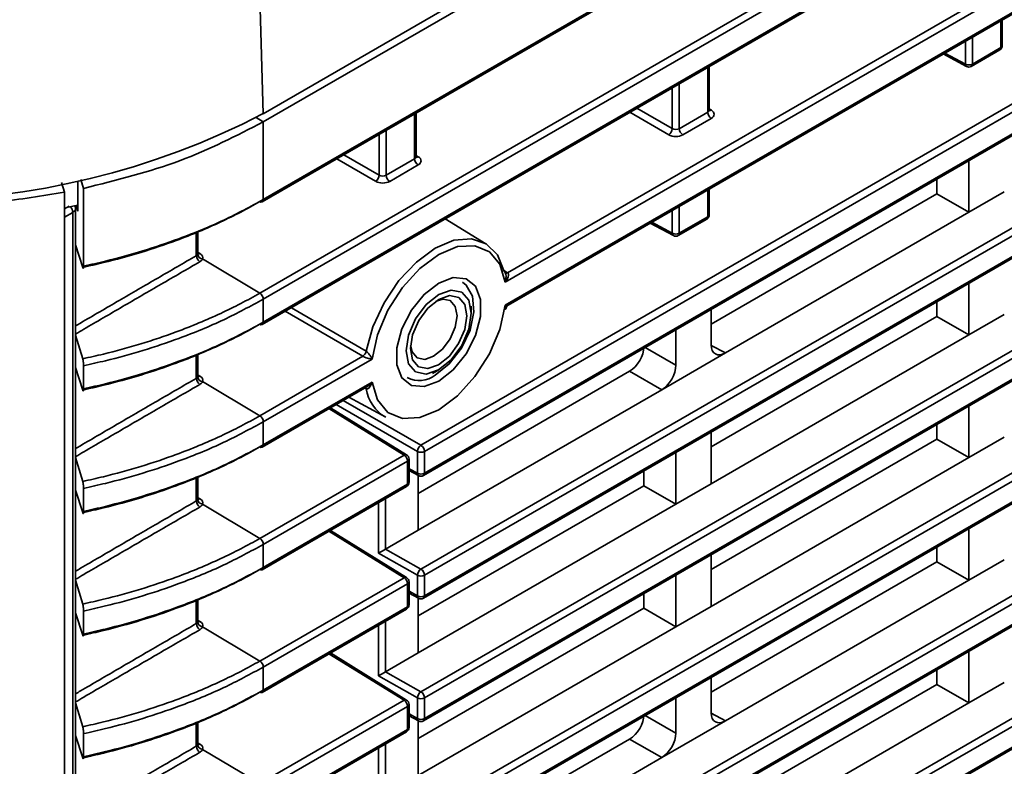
# Model space of a CAD drawing. Header units: millimetres. Extents: x 0 to 1118, y 0 to 864.
# Tile 24 of 250: x 194 to 206, y 171 to 181. Entities that reach past the tile are written whole.
import ezdxf

# ---------------------------------------------------------------- set-up
doc = ezdxf.new("R2010")
doc.units = ezdxf.units.MM

msp = doc.modelspace()

# ---------------------------------------------------------------- linework, layer by layer
at = {"color": 7, "linetype": 'Continuous', "lineweight": 35}
for p, q in [((197.1, 179.435), (288.759, 232.349)), ((197.1, 179.333), (288.534, 232.117)), ((197.087, 178.334), (288.521, 231.118)), ((197.1, 178.363), (288.534, 231.146)), ((199.068, 173.749), (287.246, 224.653)), ((287.29, 224.577), (199.112, 173.673)), ((199.099, 173.386), (287.277, 224.29)), ((199.112, 173.415), (287.29, 224.319)), ((199.068, 172.218), (287.246, 223.122)), ((287.29, 223.046), (199.112, 172.142)), ((199.099, 171.855), (287.277, 222.759)), ((199.112, 171.884), (287.29, 222.788)), ((199.068, 170.687), (287.246, 221.591)), ((287.29, 221.515), (199.112, 170.611)), ((199.099, 170.324), (287.277, 221.228)), ((199.112, 170.353), (287.29, 221.257)), ((199.068, 169.156), (287.246, 220.06)), ((287.29, 219.984), (199.112, 169.08)), ((199.099, 168.793), (287.277, 219.697)), ((199.112, 168.822), (287.29, 219.726)), ((199.068, 167.625), (287.246, 218.529)), ((287.29, 218.453), (199.112, 167.549)), ((199.099, 167.262), (287.277, 218.166)), ((199.112, 167.291), (287.29, 218.195)), ((199.112, 174.946), (242.317, 199.888)), ((199.099, 174.917), (242.317, 199.867)), ((197.057, 177.195), (217.432, 188.958)), ((217.476, 188.882), (197.1, 177.119)), ((197.1, 176.832), (217.476, 188.594)), ((197.087, 176.803), (217.463, 188.566)), ((217.476, 187.351), (200.121, 177.332)), ((200.15, 177.45), (217.432, 187.427)), ((200.121, 177.044), (217.476, 187.063)), ((200.159, 177.046), (217.463, 187.035)), ((199.069, 175.295), (218.062, 186.259)), ((218.107, 186.184), (199.112, 175.219)), ((197.034, 181.675), (197.1, 179.435)), ((206.308, 180.26), (206.308, 180.595)), ((206.327, 180.285), (206.327, 180.606)), ((205.866, 180.054), (205.866, 180.34)), ((205.953, 180.39), (205.953, 180.055)), ((205.94, 180.026), (206.295, 180.231)), ((205.953, 180.055), (206.308, 180.26)), ((205.59, 180.181), (205.879, 180.025)), ((205.61, 180.192), (205.866, 180.054)), ((202.649, 179.453), (202.649, 180.014)), ((202.667, 179.479), (202.667, 180.024)), ((202.206, 179.249), (202.206, 179.758)), ((202.294, 179.809), (202.294, 179.248)), ((201.765, 179.504), (202.206, 179.249)), ((202.667, 179.496), (202.694, 179.479)), ((197.1, 179.333), (197.012, 179.386)), ((198.99, 178.871), (198.99, 179.432)), ((199.008, 178.897), (199.008, 179.443)), ((202.162, 179.172), (201.677, 179.453)), ((202.294, 179.248), (202.649, 179.453)), ((202.693, 179.376), (202.337, 179.171)), ((197.1, 179.333), (197.1, 178.363)), ((198.547, 178.667), (198.547, 179.177)), ((198.635, 179.227), (198.635, 178.666)), ((198.503, 178.591), (198.017, 178.871)), ((198.106, 178.922), (198.547, 178.667)), ((198.635, 178.666), (198.99, 178.871)), ((199.008, 178.914), (199.035, 178.898)), ((199.033, 178.795), (198.678, 178.59)), ((205.91, 178.204), (205.91, 178.849)), ((205.51, 178.434), (205.51, 178.619)), ((194.617, 178.454), (194.582, 178.574)), ((194.786, 178.589), (194.786, 178.216)), ((194.823, 178.614), (194.856, 178.502)), ((194.856, 177.531), (194.856, 178.502)), ((194.617, 178.454), (194.617, 132.779)), ((202.649, 178.147), (202.649, 178.483)), ((202.667, 178.173), (202.667, 178.493)), ((205.51, 178.434), (202.693, 176.807)), ((205.91, 178.204), (205.51, 178.434)), ((206.352, 178.459), (205.91, 178.204)), ((194.617, 178.246), (194.676, 178.281)), ((194.786, 178.294), (194.645, 178.263)), ((194.757, 133.129), (194.757, 178.251)), ((194.763, 178.289), (194.786, 178.216)), ((202.294, 178.278), (202.294, 177.942)), ((194.723, 178.203), (194.617, 178.142)), ((194.723, 133.081), (194.723, 178.203)), ((202.206, 177.942), (202.206, 178.227)), ((202.294, 177.942), (202.649, 178.147)), ((202.869, 176.448), (205.91, 178.204)), ((199.879, 177.812), (199.37, 178.121)), ((201.931, 178.068), (202.22, 177.913)), ((201.95, 178.08), (202.206, 177.942)), ((202.281, 177.914), (202.636, 178.119)), ((196.264, 177.662), (196.264, 177.957)), ((196.283, 177.688), (196.283, 177.965)), ((194.845, 177.516), (194.757, 177.798)), ((196.283, 177.705), (196.309, 177.689)), ((196.342, 177.622), (197.057, 177.195)), ((200.101, 177.481), (200.15, 177.45)), ((205.91, 176.673), (205.91, 177.318)), ((197.1, 177.119), (197.1, 176.832)), ((199.696, 176.943), (199.696, 177.034)), ((205.51, 176.903), (205.51, 177.087)), ((198.342, 176.406), (197.375, 176.969)), ((197.451, 177.013), (198.385, 176.47)), ((202.693, 176.55), (202.693, 176.992)), ((205.51, 176.903), (202.693, 175.276)), ((205.91, 176.673), (205.51, 176.903)), ((206.352, 176.928), (205.91, 176.673)), ((194.757, 176.672), (194.845, 176.375)), ((202.251, 176.295), (202.251, 176.737)), ((202.693, 174.815), (205.91, 176.673)), ((202.693, 176.543), (202.869, 176.448)), ((196.264, 176.131), (196.264, 176.426)), ((196.283, 176.157), (196.283, 176.434)), ((197.057, 175.664), (198.342, 176.406)), ((201.868, 176.516), (202.251, 176.295)), ((202.869, 176.448), (202.074, 175.989)), ((194.856, 176), (194.856, 176.288)), ((198.458, 176.372), (197.1, 175.588)), ((194.845, 175.985), (194.757, 176.267)), ((196.283, 176.174), (196.309, 176.158)), ((201.674, 176.22), (199.033, 174.695)), ((199.211, 176.193), (199.29, 176.239)), ((202.074, 175.989), (201.674, 176.22)), ((196.342, 176.091), (197.057, 175.664)), ((197.1, 175.301), (198.458, 176.085)), ((197.087, 175.272), (198.394, 176.026)), ((198.385, 176.002), (198.368, 176.011)), ((199.033, 174.234), (202.074, 175.989)), ((199.024, 175.218), (198.009, 175.804)), ((198.098, 175.855), (199.069, 175.295)), ((198.17, 175.897), (198.628, 175.646)), ((198.858, 175.173), (197.92, 175.753)), ((198.89, 175.176), (197.939, 175.764)), ((205.91, 175.142), (205.91, 175.787)), ((197.1, 175.588), (197.1, 175.301)), ((205.51, 175.372), (205.51, 175.556)), ((202.693, 174.815), (202.693, 175.461)), ((205.51, 175.372), (202.693, 173.745)), ((205.91, 175.142), (205.51, 175.372)), ((206.352, 175.397), (205.91, 175.142)), ((199.024, 174.946), (199.024, 175.218)), ((199.112, 175.219), (199.112, 174.946)), ((202.251, 174.56), (202.251, 175.206)), ((194.757, 175.141), (194.845, 174.844)), ((197.057, 174.133), (198.858, 175.173)), ((198.901, 175.097), (197.1, 174.057)), ((198.901, 174.809), (198.901, 175.097)), ((198.92, 174.835), (198.92, 175.123)), ((202.693, 173.284), (205.91, 175.142)), ((198.92, 175.003), (199.024, 174.946)), ((198.92, 174.981), (199.038, 174.917)), ((201.851, 174.791), (201.851, 174.975)), ((196.264, 174.6), (196.264, 174.895)), ((196.283, 174.626), (196.283, 174.902)), ((197.1, 173.77), (198.901, 174.809)), ((199.033, 174.234), (199.033, 174.919)), ((202.693, 174.815), (202.251, 174.56)), ((194.845, 174.454), (194.757, 174.736)), ((194.856, 174.469), (194.856, 174.757)), ((197.087, 173.741), (198.888, 174.781)), ((201.851, 174.791), (199.033, 173.164)), ((202.251, 174.56), (201.851, 174.791)), ((196.283, 174.643), (196.309, 174.627)), ((198.539, 173.948), (198.539, 174.579)), ((198.626, 174.63), (198.626, 173.999)), ((196.342, 174.56), (197.057, 174.133)), ((199.033, 172.703), (202.251, 174.56)), ((198.858, 173.642), (197.92, 174.222)), ((198.89, 173.645), (197.939, 174.233)), ((198.627, 173.999), (199.033, 174.234)), ((205.91, 173.611), (205.91, 174.256)), ((197.1, 174.057), (197.1, 173.77)), ((199.024, 173.672), (198.539, 173.948)), ((198.627, 173.999), (199.068, 173.749)), ((205.51, 173.841), (205.51, 174.025)), ((202.693, 173.284), (202.693, 173.93)), ((205.51, 173.841), (202.693, 172.214)), ((205.91, 173.611), (205.51, 173.841)), ((206.352, 173.866), (205.91, 173.611)), ((194.757, 173.61), (194.845, 173.313)), ((197.057, 172.602), (198.858, 173.642)), ((198.92, 173.304), (198.92, 173.591)), ((199.024, 173.415), (199.024, 173.672)), ((199.112, 173.673), (199.112, 173.415)), ((202.251, 173.029), (202.251, 173.675)), ((202.869, 171.855), (205.91, 173.611)), ((198.901, 173.566), (197.1, 172.526)), ((198.901, 173.278), (198.901, 173.566)), ((198.92, 173.472), (199.024, 173.415)), ((196.264, 173.069), (196.264, 173.364)), ((196.283, 173.095), (196.283, 173.371)), ((198.92, 173.45), (199.038, 173.386)), ((199.033, 172.703), (199.033, 173.388)), ((201.851, 173.26), (201.851, 173.444)), ((194.856, 172.938), (194.856, 173.226)), ((197.087, 172.21), (198.888, 173.25)), ((197.1, 172.239), (198.901, 173.278)), ((201.851, 173.26), (199.033, 171.633)), ((202.251, 173.029), (201.851, 173.26)), ((202.693, 173.284), (202.251, 173.029)), ((194.845, 172.923), (194.757, 173.205)), ((196.283, 173.112), (196.309, 173.096)), ((198.626, 173.099), (198.626, 172.468)), ((196.342, 173.029), (197.057, 172.602)), ((198.539, 172.417), (198.539, 173.048)), ((199.033, 171.172), (202.251, 173.029)), ((205.91, 172.079), (205.91, 172.725)), ((198.858, 172.111), (197.92, 172.691)), ((198.89, 172.114), (197.939, 172.702)), ((198.627, 172.468), (199.033, 172.703)), ((197.1, 172.526), (197.1, 172.239)), ((205.51, 172.31), (205.51, 172.494)), ((199.024, 172.141), (198.539, 172.417)), ((198.627, 172.468), (199.068, 172.218)), ((202.693, 171.957), (202.693, 172.399)), ((205.51, 172.31), (202.693, 170.683)), ((205.91, 172.079), (205.51, 172.31)), ((206.352, 172.335), (205.91, 172.079)), ((197.057, 171.071), (198.858, 172.111)), ((199.024, 171.883), (199.024, 172.141)), ((199.112, 172.142), (199.112, 171.884)), ((202.251, 171.702), (202.251, 172.144)), ((194.757, 172.079), (194.845, 171.782)), ((198.901, 172.035), (197.1, 170.995)), ((198.901, 171.747), (198.901, 172.035)), ((198.92, 171.773), (198.92, 172.06)), ((202.693, 170.222), (205.91, 172.079)), ((198.92, 171.941), (199.024, 171.883)), ((198.92, 171.919), (199.038, 171.855)), ((201.868, 171.923), (202.251, 171.702)), ((202.693, 171.95), (202.869, 171.855)), ((196.264, 171.538), (196.264, 171.833)), ((196.283, 171.564), (196.283, 171.84)), ((197.1, 170.708), (198.901, 171.747)), ((199.033, 171.172), (199.033, 171.857)), ((202.869, 171.855), (202.074, 171.396)), ((194.845, 171.392), (194.757, 171.674)), ((194.856, 171.407), (194.856, 171.695)), ((197.087, 170.679), (198.888, 171.719)), ((201.674, 171.627), (199.033, 170.102)), ((202.074, 171.396), (201.674, 171.627)), ((196.283, 171.581), (196.309, 171.565)), ((196.342, 171.498), (197.057, 171.071)), ((198.539, 170.886), (198.539, 171.517)), ((198.626, 171.568), (198.626, 170.937)), ((199.033, 169.641), (202.074, 171.396))]:
    msp.add_line(p, q, dxfattribs=at)
at = {"color": 7, "linetype": 'Continuous', "lineweight": 35, "flags": 128}
for points in [[(198.385, 176.47), (198.469, 176.774), (198.609, 177.075), (198.794, 177.351), (199.012, 177.583), (199.246, 177.755), (199.48, 177.854), (199.698, 177.873), (199.883, 177.81), (200.023, 177.671), (200.107, 177.465)], [(200.121, 177.332), (200.052, 177.556), (199.923, 177.712), (199.742, 177.787), (199.525, 177.776), (199.29, 177.679), (199.054, 177.504), (198.837, 177.265), (198.656, 176.981), (198.527, 176.675), (198.458, 176.372)], [(199.29, 176.096), (199.108, 176.028), (198.949, 176.042), (198.83, 176.137), (198.767, 176.3), (198.767, 176.513), (198.83, 176.749), (198.949, 176.981), (199.108, 177.179), (199.29, 177.321), (199.471, 177.389), (199.631, 177.374), (199.749, 177.28), (199.812, 177.116), (199.812, 176.904), (199.749, 176.667), (199.631, 176.436), (199.471, 176.238), (199.29, 176.096)], [(199.246, 176.172), (199.422, 176.311), (199.574, 176.508), (199.681, 176.734), (199.73, 176.961), (199.714, 177.157), (199.634, 177.296), (199.586, 177.331)], [(199.134, 177.053), (199.002, 176.875), (198.914, 176.672), (198.883, 176.474), (198.914, 176.312), (199.002, 176.211), (199.134, 176.185), (199.289, 176.239), (199.445, 176.364), (199.577, 176.542), (199.665, 176.745), (199.696, 176.943), (199.665, 177.105), (199.577, 177.206), (199.445, 177.232), (199.29, 177.178), (199.134, 177.053)], [(199.155, 177.008), (199.04, 176.853), (198.963, 176.676), (198.936, 176.505), (198.963, 176.364), (199.039, 176.275), (199.154, 176.253), (199.289, 176.3), (199.425, 176.409), (199.539, 176.564), (199.616, 176.74), (199.643, 176.912), (199.616, 177.053), (199.54, 177.141), (199.425, 177.164), (199.29, 177.117), (199.155, 177.008)], [(198.458, 176.085), (198.527, 175.861), (198.656, 175.705), (198.837, 175.629), (199.054, 175.641), (199.29, 175.738), (199.525, 175.913), (199.742, 176.152), (199.923, 176.436), (200.052, 176.741), (200.121, 177.044)], [(198.937, 176.543), (198.958, 176.46), (199.021, 176.387), (199.116, 176.368), (199.227, 176.407), (199.339, 176.497), (199.434, 176.625), (199.497, 176.77), (199.519, 176.912), (199.497, 177.028), (199.434, 177.101), (199.34, 177.12), (199.257, 177.096)]]:
    msp.add_lwpolyline(points, dxfattribs=at)
at = {"color": 7, "linetype": 'Continuous', "lineweight": 35}
for centre, radius, start, end in [((206.264, 180.285), 0.0625, 299.9973, 0), ((206.278, 180.257), 0.0309, 305.0752, 6.237), ((206.297, 180.288), 0.03, 292.8092, 355.8707), ((205.909, 180.14), 0.0963, 243.2338, 297.3435), ((205.897, 180.051), 0.0313, 174.4698, 236.3434), ((205.909, 180.08), 0.0625, 241.7344, 299.9973), ((205.923, 180.052), 0.0309, 305.0752, 6.237), ((202.675, 179.508), 0.0347, 257.8875, 303.5279), ((192.681, 187.934), 9.579, 242.5243, 297.4757), ((202.745, 179.457), 0.0963, 182.6523, 236.7703), ((202.107, 179.255), 0.0991, 303.5222, 356.4778), ((202.39, 179.252), 0.0963, 182.6523, 236.7703), ((199.086, 178.876), 0.0963, 182.6523, 236.7703), ((199.016, 178.927), 0.0347, 257.8875, 303.5279), ((198.448, 178.674), 0.0991, 303.5222, 356.4778), ((198.731, 178.671), 0.0963, 182.6523, 236.7703), ((194.629, 178.2), 0.0937, 1.5701, 50.5072), ((194.711, 178.262), 0.0439, 0.5259, 31.9374), ((197.074, 178.362), 0.0309, 235.3959, 294.6398), ((197.069, 178.359), 0.0309, 305.0752, 6.237), ((202.605, 178.173), 0.0625, 299.9973, 0), ((202.618, 178.144), 0.0309, 305.0752, 6.237), ((202.637, 178.175), 0.03, 292.8092, 355.8707), ((202.25, 178.028), 0.0963, 243.2338, 297.3435), ((202.238, 177.939), 0.0313, 174.4698, 236.3434), ((202.25, 177.968), 0.0625, 241.7344, 299.9973), ((202.263, 177.939), 0.0309, 305.0752, 6.237), ((196.361, 177.666), 0.0963, 182.6636, 236.7718), ((196.346, 177.688), 0.0654, 186.4927, 265.9889), ((196.29, 177.718), 0.0347, 257.8833, 303.5283), ((200.132, 177.476), 0.032, 244.7425, 304.8646), ((197.004, 177.115), 0.0963, 2.6523, 56.7703), ((197.074, 176.831), 0.0309, 235.3959, 294.6398), ((197.069, 176.828), 0.0309, 305.0752, 6.237), ((198.286, 176.49), 0.101, 303.6397, 348.6873), ((199.048, 176.426), 0.322, 242.3262, 308.0335), ((196.361, 176.135), 0.0963, 182.6636, 236.7718), ((196.346, 176.157), 0.0654, 186.4927, 265.9889), ((196.29, 176.187), 0.0347, 257.8833, 303.5283), ((198.357, 175.996), 0.029, 11.621, 44.7943), ((198.881, 176.079), 0.502, 188.8495, 239.7723), ((197.004, 175.584), 0.0963, 2.6523, 56.7703), ((197.07, 175.297), 0.03, 304.1262, 7.186), ((197.074, 175.3), 0.0309, 235.3959, 294.6398), ((198.876, 175.149), 0.0305, 62.6741, 126.5108), ((199.123, 175.212), 0.0991, 123.5222, 176.4778), ((199.068, 175.304), 0.0963, 243.2338, 297.3435), ((199.016, 175.214), 0.0963, 2.6523, 56.7703), ((198.805, 175.093), 0.0963, 2.6523, 56.7703), ((198.857, 175.123), 0.0625, 0, 58.2709), ((198.89, 175.125), 0.03, 292.8092, 355.8707), ((199.068, 175.032), 0.0963, 243.2338, 297.3435), ((199.054, 174.942), 0.0301, 172.9349, 236.8633), ((199.082, 174.942), 0.03, 304.0912, 7.221), ((198.857, 174.835), 0.0625, 299.9973, 0), ((198.871, 174.806), 0.0309, 305.0752, 6.237), ((198.89, 174.837), 0.03, 292.8092, 355.8707), ((199.068, 174.971), 0.0625, 241.296, 299.9973), ((196.361, 174.604), 0.0963, 182.6636, 236.7718), ((196.346, 174.626), 0.0654, 186.4927, 265.9889), ((196.29, 174.656), 0.0347, 257.7179, 303.545), ((197.004, 174.053), 0.0963, 2.6523, 56.7703), ((197.074, 173.769), 0.0309, 235.3959, 294.6398), ((197.069, 173.766), 0.0309, 305.0752, 6.237), ((199.123, 173.667), 0.0983, 123.5804, 177.0007), ((199.016, 173.668), 0.0962, 2.6294, 57.0819), ((198.876, 173.618), 0.0305, 62.6741, 126.5108), ((198.805, 173.562), 0.0963, 2.6523, 56.7703), ((198.857, 173.591), 0.0625, 0, 58.2709), ((198.89, 173.594), 0.03, 292.8092, 355.8707), ((199.068, 173.758), 0.0963, 243.2338, 297.3435), ((199.068, 173.5), 0.0963, 243.2338, 297.3435), ((199.054, 173.411), 0.0301, 172.9349, 236.8633), ((199.068, 173.44), 0.0625, 241.296, 299.9973), ((199.082, 173.411), 0.03, 304.0912, 7.221), ((198.857, 173.304), 0.0625, 299.9973, 0), ((198.871, 173.275), 0.0309, 305.0752, 6.237), ((198.89, 173.306), 0.03, 292.8092, 355.8707), ((196.346, 173.095), 0.0654, 186.4927, 265.9889), ((196.29, 173.125), 0.0347, 257.7179, 303.545), ((196.361, 173.073), 0.0963, 182.6636, 236.7718), ((197.004, 172.522), 0.0963, 2.6523, 56.7703), ((197.069, 172.235), 0.0309, 305.0752, 6.237), ((197.074, 172.238), 0.0309, 235.3959, 294.6398), ((198.876, 172.087), 0.0305, 62.6741, 126.5108), ((198.805, 172.031), 0.0963, 2.6523, 56.7703), ((198.857, 172.06), 0.0625, 0, 58.2709), ((199.123, 172.136), 0.0983, 123.5804, 177.0007), ((199.068, 172.227), 0.0963, 243.2338, 297.3435), ((199.016, 172.137), 0.0962, 2.6294, 57.0819), ((198.89, 172.063), 0.03, 292.8092, 355.8707), ((199.068, 171.969), 0.0963, 243.2338, 297.3435), ((199.054, 171.88), 0.0301, 172.9349, 236.8633), ((199.082, 171.88), 0.03, 304.0912, 7.221), ((198.857, 171.773), 0.0625, 299.9973, 0), ((198.871, 171.744), 0.0309, 305.0752, 6.237), ((198.89, 171.775), 0.03, 292.8092, 355.8707), ((199.068, 171.909), 0.0625, 241.296, 299.9973), ((196.361, 171.542), 0.0963, 182.6636, 236.7718), ((196.346, 171.564), 0.0654, 186.4927, 265.9889), ((196.29, 171.594), 0.0347, 257.7179, 303.545)]:
    msp.add_arc(centre, radius, start, end, dxfattribs=at)
for centre, major_axis, ratio, start_param, end_param in [((202.604, 179.429), (0.125, -0.002), 0.587275, 5.506822, 7.060165), ((202.605, 179.48), (0.0625, -0.002), 0.597067, 5.516493, 6.301891), ((202.25, 179.275), (0.0625, -0.002), 0.597067, 3.96315, 5.516493), ((202.249, 179.224), (0.125, -0.002), 0.587275, 3.953479, 5.506822), ((198.946, 178.898), (0.0625, -0.002), 0.597067, 5.516493, 6.301891), ((198.945, 178.848), (0.125, -0.002), 0.587275, 5.506822, 7.060165), ((198.591, 178.693), (0.0625, -0.002), 0.597067, 3.96315, 5.516493), ((198.59, 178.643), (0.125, -0.002), 0.587275, 3.953479, 5.506822), ((196.22, 177.689), (0.0625, -0.002), 0.597067, 6.09831, 6.301891), ((196.219, 177.639), (0.125, -0.002), 0.587275, 6.088639, 7.060165), ((202.869, 176.652), (0.125, 0.217), 0.577206, 2.356266, 3.926757), ((201.674, 176.424), (0.125, 0.217), 0.577557, 3.927062, 5.497554), ((202.074, 176.193), (0.125, 0.217), 0.577557, 3.927062, 5.497554), ((196.22, 176.158), (0.0625, -0.002), 0.597067, 6.09831, 6.301891), ((196.219, 176.108), (0.125, -0.002), 0.587275, 6.088639, 7.060165), ((196.22, 174.627), (0.0625, -0.002), 0.597067, 6.09831, 6.301891), ((196.219, 174.577), (0.125, -0.002), 0.587275, 6.088639, 7.060165), ((198.582, 173.974), (0.0625, 0.0364), 0.0112, 3.937921, 5.491264), ((198.627, 173.948), (0.0313, 0.0541), 0.577469, 0.785507, 0.802808), ((196.22, 173.096), (0.0625, -0.002), 0.597067, 6.09831, 6.301891), ((196.219, 173.046), (0.125, -0.002), 0.587275, 6.088639, 7.060165), ((198.582, 172.443), (0.0625, 0.0364), 0.0112, 3.937921, 5.491264), ((198.627, 172.417), (0.0313, 0.0541), 0.577469, 0.785507, 0.802808), ((201.674, 171.831), (0.125, 0.217), 0.577557, 3.927062, 5.497554), ((202.869, 172.059), (0.125, 0.217), 0.577206, 2.356266, 3.926757), ((202.074, 171.6), (0.125, 0.217), 0.577557, 3.927062, 5.497554), ((196.22, 171.565), (0.0625, -0.002), 0.597067, 6.09831, 6.301891), ((196.219, 171.515), (0.125, -0.002), 0.587275, 6.088639, 7.060165)]:
    msp.add_ellipse(centre, major_axis=major_axis, ratio=ratio, start_param=start_param, end_param=end_param, dxfattribs=at)
for points, knots in [([(202.669, 179.472), (202.669, 179.472), (202.669, 179.471), (202.667, 179.476), (202.667, 179.478), (202.667, 179.478)], [0, 0, 0, 0, 0.248034, 0.967036, 1, 1, 1, 1]), ([(199.009, 178.89), (199.009, 178.89), (199.01, 178.889), (199.008, 178.895), (199.008, 178.897), (199.008, 178.897)], [0, 0, 0, 0, 0.248034, 0.967036, 1, 1, 1, 1]), ([(194.756, 178.251), (194.756, 178.249), (194.758, 178.239), (194.748, 178.221), (194.731, 178.209), (194.723, 178.203)], [0, 0, 0, 0, 0.112123, 0.555964, 1, 1, 1, 1]), ([(194.756, 178.251), (194.756, 178.259), (194.757, 178.268), (194.753, 178.276), (194.752, 178.276)], [0, 0, 0, 0, 0.905758, 1, 1, 1, 1]), ([(197.057, 178.337), (197.057, 178.337), (196.902, 178.247), (196.569, 178.075), (195.927, 177.808), (195.338, 177.627), (194.932, 177.535), (194.845, 177.516)], [0, 0, 0, 0, 0.000006, 0.247902, 0.506176, 0.894395, 1, 1, 1, 1]), ([(194.856, 177.531), (194.948, 177.552), (195.361, 177.645), (195.959, 177.83), (196.61, 178.097), (196.939, 178.275), (197.1, 178.363)], [0, 0, 0, 0, 0.109375, 0.495956, 0.753142, 1, 1, 1, 1]), ([(194.757, 176.786), (194.777, 176.798), (194.958, 176.903), (195.299, 177.102), (195.782, 177.383), (196.103, 177.569), (196.264, 177.662)], [0, 0, 0, 0, 0.0394393, 0.3596262, 0.6798131, 1, 1, 1, 1]), ([(196.264, 177.662), (196.268, 177.664), (196.276, 177.669), (196.279, 177.676), (196.281, 177.68)], [0, 0, 0, 0, 0.420744, 1, 1, 1, 1]), ([(196.284, 177.681), (196.284, 177.681), (196.285, 177.68), (196.282, 177.685), (196.283, 177.688), (196.283, 177.688)], [0, 0, 0, 0, 0.245929, 0.96228, 1, 1, 1, 1]), ([(196.308, 177.586), (196.147, 177.493), (195.825, 177.307), (195.343, 177.026), (194.987, 176.819), (194.791, 176.705), (194.757, 176.684)], [0, 0, 0, 0, 0.311165, 0.622328, 0.933486, 1, 1, 1, 1]), ([(194.845, 177.516), (194.847, 177.512), (194.849, 177.506), (194.852, 177.504), (194.855, 177.51), (194.856, 177.52), (194.856, 177.528), (194.856, 177.531)], [0, 0, 0, 0, 0.221869, 0.443802, 0.663872, 0.880404, 1, 1, 1, 1]), ([(196.342, 177.622), (196.342, 177.622), (196.339, 177.614), (196.33, 177.601), (196.314, 177.59), (196.308, 177.586)], [0, 0, 0, 0, 0.000207, 0.579247, 1, 1, 1, 1]), ([(200.127, 177.428), (200.126, 177.435), (200.123, 177.444), (200.117, 177.456), (200.112, 177.462), (200.108, 177.464), (200.107, 177.465)], [0, 0, 0, 0, 0.4634898, 0.6242961, 0.9274982, 1, 1, 1, 1]), ([(200.15, 177.45), (200.151, 177.45), (200.155, 177.447), (200.159, 177.442), (200.163, 177.43), (200.162, 177.411), (200.155, 177.389), (200.142, 177.362), (200.131, 177.344), (200.121, 177.332), (200.121, 177.332)], [0, 0, 0, 0, 0.022584, 0.11504, 0.167912, 0.331868, 0.562902, 0.672008, 0.992231, 1, 1, 1, 1]), ([(200.121, 177.332), (200.121, 177.332), (200.125, 177.347), (200.129, 177.367), (200.131, 177.398), (200.131, 177.416), (200.128, 177.427), (200.127, 177.428)], [0, 0, 0, 0, 0.011482, 0.481242, 0.639995, 0.97496, 1, 1, 1, 1]), ([(194.845, 176.375), (194.932, 176.394), (195.338, 176.485), (195.927, 176.667), (196.569, 176.933), (196.902, 177.106), (197.057, 177.195), (197.057, 177.195)], [0, 0, 0, 0, 0.105605, 0.493824, 0.752098, 0.999994, 1, 1, 1, 1]), ([(197.1, 177.119), (196.939, 177.032), (196.61, 176.853), (195.959, 176.586), (195.361, 176.401), (194.948, 176.309), (194.856, 176.288)], [0, 0, 0, 0, 0.246858, 0.504044, 0.890625, 1, 1, 1, 1]), ([(200.121, 177.044), (200.121, 177.044), (200.131, 177.044), (200.142, 177.043), (200.154, 177.044), (200.157, 177.045), (200.159, 177.046)], [0, 0, 0, 0, 0.012857, 0.542799, 0.723361, 1, 1, 1, 1]), ([(200.129, 177.003), (200.13, 177.005), (200.131, 177.009), (200.129, 177.023), (200.125, 177.035), (200.121, 177.044), (200.121, 177.044)], [0, 0, 0, 0, 0.201493, 0.399565, 0.985674, 1, 1, 1, 1]), ([(200.131, 177.003), (200.131, 177.006), (200.132, 177.015), (200.142, 177.031), (200.152, 177.043), (200.159, 177.045), (200.159, 177.046)], [0, 0, 0, 0, 0.135249, 0.56397, 0.989791, 1, 1, 1, 1]), ([(200.112, 176.994), (200.114, 176.994), (200.118, 176.992), (200.124, 176.992), (200.129, 176.995), (200.129, 177.001), (200.129, 177.003)], [0, 0, 0, 0, 0.154838, 0.283587, 0.698236, 1, 1, 1, 1]), ([(197.057, 176.806), (197.057, 176.806), (196.902, 176.716), (196.569, 176.544), (195.927, 176.277), (195.338, 176.096), (194.932, 176.004), (194.845, 175.985)], [0, 0, 0, 0, 0.000006, 0.247902, 0.506176, 0.894395, 1, 1, 1, 1]), ([(194.856, 176), (194.948, 176.021), (195.361, 176.114), (195.959, 176.299), (196.61, 176.566), (196.939, 176.744), (197.1, 176.832)], [0, 0, 0, 0, 0.109375, 0.495956, 0.753142, 1, 1, 1, 1]), ([(198.458, 176.372), (198.458, 176.372), (198.448, 176.373), (198.434, 176.375), (198.409, 176.381), (198.389, 176.387), (198.368, 176.394), (198.354, 176.4), (198.347, 176.404), (198.343, 176.406), (198.342, 176.406)], [0, 0, 0, 0, 0.007769, 0.327992, 0.437098, 0.668132, 0.832088, 0.88496, 0.977416, 1, 1, 1, 1]), ([(198.385, 176.47), (198.386, 176.47), (198.39, 176.467), (198.396, 176.462), (198.407, 176.452), (198.421, 176.436), (198.434, 176.418), (198.447, 176.396), (198.454, 176.382), (198.458, 176.373), (198.458, 176.372)], [0, 0, 0, 0, 0.022852, 0.118417, 0.169102, 0.332336, 0.561724, 0.670439, 0.992137, 1, 1, 1, 1]), ([(194.856, 176.288), (194.856, 176.294), (194.856, 176.306), (194.854, 176.328), (194.851, 176.348), (194.848, 176.364), (194.846, 176.372), (194.845, 176.375)], [0, 0, 0, 0, 0.212908, 0.425763, 0.640154, 0.857879, 1, 1, 1, 1]), ([(194.757, 175.255), (194.777, 175.267), (194.958, 175.372), (195.299, 175.571), (195.782, 175.852), (196.103, 176.038), (196.264, 176.131)], [0, 0, 0, 0, 0.0394393, 0.3596262, 0.6798131, 1, 1, 1, 1]), ([(196.308, 176.055), (196.147, 175.962), (195.825, 175.776), (195.343, 175.495), (194.987, 175.288), (194.791, 175.174), (194.757, 175.153)], [0, 0, 0, 0, 0.311165, 0.622328, 0.933486, 1, 1, 1, 1]), ([(196.264, 176.131), (196.268, 176.133), (196.276, 176.138), (196.279, 176.145), (196.281, 176.149)], [0, 0, 0, 0, 0.420744, 1, 1, 1, 1]), ([(196.284, 176.15), (196.284, 176.15), (196.285, 176.149), (196.282, 176.154), (196.283, 176.157), (196.283, 176.157)], [0, 0, 0, 0, 0.245929, 0.96228, 1, 1, 1, 1]), ([(196.342, 176.091), (196.342, 176.091), (196.339, 176.083), (196.33, 176.07), (196.314, 176.059), (196.308, 176.055)], [0, 0, 0, 0, 0.000207, 0.579247, 1, 1, 1, 1]), ([(198.458, 176.085), (198.458, 176.084), (198.454, 176.07), (198.447, 176.052), (198.434, 176.027), (198.421, 176.011), (198.407, 176.001), (198.396, 175.999), (198.39, 176), (198.386, 176.002), (198.385, 176.002)], [0, 0, 0, 0, 0.0078633, 0.3295606, 0.4382764, 0.6676642, 0.8308984, 0.8815826, 0.9771483, 1, 1, 1, 1]), ([(198.393, 176.027), (198.4, 176.031), (198.412, 176.038), (198.434, 176.057), (198.448, 176.072), (198.458, 176.084), (198.458, 176.085)], [0, 0, 0, 0, 0.273477, 0.454829, 0.987087, 1, 1, 1, 1]), ([(194.845, 175.985), (194.847, 175.981), (194.849, 175.975), (194.852, 175.973), (194.855, 175.979), (194.856, 175.989), (194.856, 175.997), (194.856, 176)], [0, 0, 0, 0, 0.221869, 0.443802, 0.663872, 0.880404, 1, 1, 1, 1]), ([(194.845, 174.844), (194.932, 174.863), (195.338, 174.954), (195.927, 175.136), (196.569, 175.402), (196.902, 175.575), (197.057, 175.664), (197.057, 175.664)], [0, 0, 0, 0, 0.105605, 0.493824, 0.752098, 0.999994, 1, 1, 1, 1]), ([(197.1, 175.588), (196.939, 175.501), (196.61, 175.322), (195.959, 175.055), (195.361, 174.87), (194.948, 174.778), (194.856, 174.757)], [0, 0, 0, 0, 0.246858, 0.504044, 0.890625, 1, 1, 1, 1]), ([(194.856, 174.469), (194.948, 174.49), (195.361, 174.583), (195.959, 174.768), (196.61, 175.035), (196.939, 175.213), (197.1, 175.301)], [0, 0, 0, 0, 0.109375, 0.495956, 0.753142, 1, 1, 1, 1]), ([(197.057, 175.275), (197.057, 175.275), (196.902, 175.185), (196.569, 175.013), (195.927, 174.746), (195.338, 174.565), (194.932, 174.473), (194.845, 174.454)], [0, 0, 0, 0, 0.000006, 0.247902, 0.506176, 0.894395, 1, 1, 1, 1]), ([(194.856, 174.757), (194.856, 174.763), (194.856, 174.775), (194.854, 174.797), (194.851, 174.817), (194.848, 174.833), (194.846, 174.841), (194.845, 174.844)], [0, 0, 0, 0, 0.212908, 0.425763, 0.640154, 0.857879, 1, 1, 1, 1]), ([(194.757, 173.724), (194.777, 173.736), (194.958, 173.841), (195.299, 174.04), (195.782, 174.321), (196.103, 174.507), (196.264, 174.6)], [0, 0, 0, 0, 0.039439, 0.359626, 0.679813, 1, 1, 1, 1]), ([(196.264, 174.6), (196.268, 174.602), (196.276, 174.607), (196.279, 174.614), (196.281, 174.618)], [0, 0, 0, 0, 0.420744, 1, 1, 1, 1]), ([(196.284, 174.619), (196.284, 174.619), (196.285, 174.618), (196.282, 174.623), (196.283, 174.626), (196.283, 174.626)], [0, 0, 0, 0, 0.245929, 0.96228, 1, 1, 1, 1]), ([(196.308, 174.524), (196.147, 174.431), (195.825, 174.245), (195.343, 173.964), (194.987, 173.757), (194.791, 173.643), (194.757, 173.622)], [0, 0, 0, 0, 0.3111649, 0.6223275, 0.9334855, 1, 1, 1, 1]), ([(194.845, 174.454), (194.847, 174.45), (194.849, 174.444), (194.852, 174.442), (194.855, 174.448), (194.856, 174.458), (194.856, 174.466), (194.856, 174.469)], [0, 0, 0, 0, 0.221869, 0.443802, 0.663872, 0.880404, 1, 1, 1, 1]), ([(196.342, 174.56), (196.342, 174.56), (196.339, 174.552), (196.33, 174.539), (196.314, 174.528), (196.308, 174.524)], [0, 0, 0, 0, 0.000207, 0.579247, 1, 1, 1, 1]), ([(194.845, 173.313), (194.932, 173.332), (195.338, 173.423), (195.927, 173.605), (196.569, 173.871), (196.902, 174.044), (197.057, 174.133), (197.057, 174.133)], [0, 0, 0, 0, 0.105605, 0.493824, 0.752098, 0.999994, 1, 1, 1, 1]), ([(197.1, 174.057), (196.939, 173.97), (196.61, 173.791), (195.959, 173.524), (195.361, 173.339), (194.948, 173.247), (194.856, 173.226)], [0, 0, 0, 0, 0.246858, 0.504044, 0.890625, 1, 1, 1, 1]), ([(197.057, 173.744), (197.057, 173.744), (196.902, 173.654), (196.569, 173.482), (195.927, 173.215), (195.338, 173.034), (194.932, 172.942), (194.845, 172.923)], [0, 0, 0, 0, 0.000006, 0.247902, 0.506176, 0.894395, 1, 1, 1, 1]), ([(194.856, 172.938), (194.948, 172.959), (195.361, 173.052), (195.959, 173.237), (196.61, 173.504), (196.939, 173.682), (197.1, 173.77)], [0, 0, 0, 0, 0.109375, 0.495956, 0.753142, 1, 1, 1, 1]), ([(194.856, 173.226), (194.856, 173.232), (194.856, 173.244), (194.854, 173.266), (194.851, 173.286), (194.848, 173.302), (194.846, 173.31), (194.845, 173.313)], [0, 0, 0, 0, 0.212908, 0.425763, 0.640154, 0.857879, 1, 1, 1, 1]), ([(196.264, 173.069), (196.268, 173.071), (196.276, 173.076), (196.279, 173.083), (196.281, 173.087)], [0, 0, 0, 0, 0.420744, 1, 1, 1, 1]), ([(196.284, 173.088), (196.284, 173.088), (196.285, 173.087), (196.282, 173.092), (196.283, 173.095), (196.283, 173.095)], [0, 0, 0, 0, 0.245929, 0.96228, 1, 1, 1, 1]), ([(194.757, 172.193), (194.777, 172.205), (194.958, 172.31), (195.299, 172.509), (195.782, 172.79), (196.103, 172.976), (196.264, 173.069)], [0, 0, 0, 0, 0.039439, 0.359626, 0.679813, 1, 1, 1, 1]), ([(196.308, 172.993), (196.147, 172.9), (195.825, 172.714), (195.343, 172.433), (194.987, 172.226), (194.791, 172.112), (194.757, 172.091)], [0, 0, 0, 0, 0.3111649, 0.6223275, 0.9334855, 1, 1, 1, 1]), ([(196.342, 173.029), (196.342, 173.029), (196.339, 173.021), (196.33, 173.008), (196.314, 172.997), (196.308, 172.993)], [0, 0, 0, 0, 0.000207, 0.579247, 1, 1, 1, 1]), ([(194.845, 172.923), (194.847, 172.919), (194.849, 172.913), (194.852, 172.911), (194.855, 172.917), (194.856, 172.927), (194.856, 172.935), (194.856, 172.938)], [0, 0, 0, 0, 0.221869, 0.443802, 0.663872, 0.880404, 1, 1, 1, 1]), ([(194.845, 171.782), (194.932, 171.801), (195.338, 171.892), (195.927, 172.074), (196.569, 172.34), (196.902, 172.513), (197.057, 172.602), (197.057, 172.602)], [0, 0, 0, 0, 0.105605, 0.493824, 0.752098, 0.999994, 1, 1, 1, 1]), ([(197.1, 172.526), (196.939, 172.439), (196.61, 172.26), (195.959, 171.993), (195.361, 171.808), (194.948, 171.716), (194.856, 171.695)], [0, 0, 0, 0, 0.246858, 0.504044, 0.890625, 1, 1, 1, 1]), ([(194.856, 171.407), (194.948, 171.428), (195.361, 171.521), (195.959, 171.706), (196.61, 171.973), (196.939, 172.151), (197.1, 172.239)], [0, 0, 0, 0, 0.109375, 0.495956, 0.753142, 1, 1, 1, 1]), ([(197.057, 172.213), (197.057, 172.213), (196.902, 172.123), (196.569, 171.951), (195.927, 171.684), (195.338, 171.503), (194.932, 171.411), (194.845, 171.392)], [0, 0, 0, 0, 0.000006, 0.247902, 0.506176, 0.894395, 1, 1, 1, 1]), ([(194.856, 171.695), (194.856, 171.701), (194.856, 171.713), (194.854, 171.735), (194.851, 171.755), (194.848, 171.771), (194.846, 171.779), (194.845, 171.782)], [0, 0, 0, 0, 0.212908, 0.425763, 0.640154, 0.857879, 1, 1, 1, 1]), ([(194.757, 170.662), (194.777, 170.674), (194.958, 170.779), (195.299, 170.978), (195.782, 171.259), (196.103, 171.445), (196.264, 171.538)], [0, 0, 0, 0, 0.039439, 0.359626, 0.679813, 1, 1, 1, 1]), ([(196.264, 171.538), (196.268, 171.54), (196.276, 171.545), (196.279, 171.552), (196.281, 171.556)], [0, 0, 0, 0, 0.420744, 1, 1, 1, 1]), ([(196.284, 171.557), (196.284, 171.557), (196.285, 171.556), (196.282, 171.561), (196.283, 171.564), (196.283, 171.564)], [0, 0, 0, 0, 0.245929, 0.96228, 1, 1, 1, 1]), ([(196.342, 171.498), (196.342, 171.498), (196.339, 171.49), (196.33, 171.477), (196.314, 171.466), (196.308, 171.462)], [0, 0, 0, 0, 0.000207, 0.579247, 1, 1, 1, 1]), ([(196.308, 171.462), (196.147, 171.369), (195.825, 171.183), (195.343, 170.902), (194.987, 170.695), (194.791, 170.581), (194.757, 170.56)], [0, 0, 0, 0, 0.3111649, 0.6223275, 0.9334855, 1, 1, 1, 1]), ([(194.845, 171.392), (194.847, 171.388), (194.849, 171.382), (194.852, 171.38), (194.855, 171.386), (194.856, 171.396), (194.856, 171.404), (194.856, 171.407)], [0, 0, 0, 0, 0.221869, 0.443802, 0.663872, 0.880404, 1, 1, 1, 1])]:
    msp.add_open_spline(points, degree=3, knots=knots, dxfattribs=at)
for points in [[(188.261, 179.333), (188.472, 179.221), (188.893, 178.996), (189.619, 178.727), (190.397, 178.513), (191.22, 178.365), (192.07, 178.282), (192.93, 178.269), (193.789, 178.319), (194.341, 178.409), (194.617, 178.454)], [(194.856, 178.502), (195.269, 178.606), (196.095, 178.813), (196.765, 179.16), (197.1, 179.333)]]:
    msp.add_open_spline(points, degree=3, dxfattribs=at)

doc.saveas('drawing.dxf')
